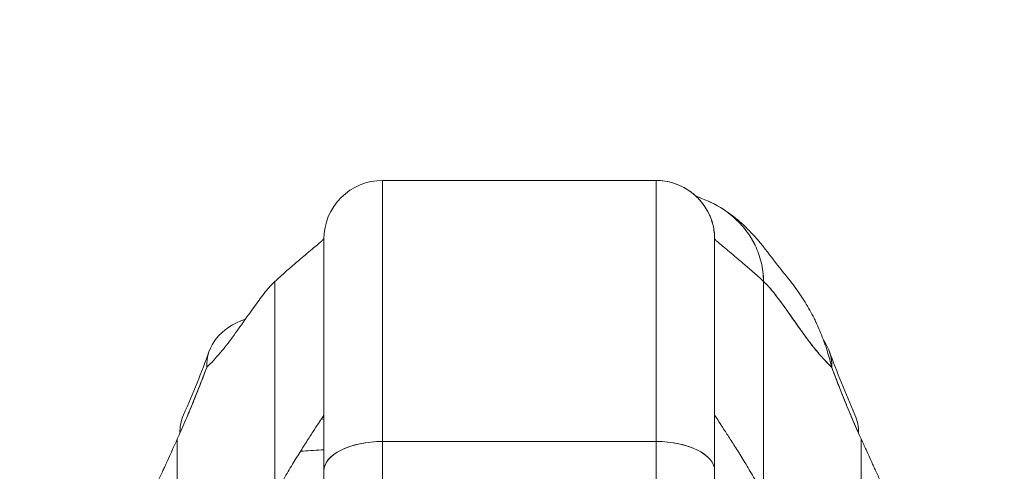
# Model space of a CAD drawing. Header units: inches. Extents: x 16 to 427, y 4 to 276.
# Tile 37 of 111: x 196.872 to 198.856, y 94.792 to 95.701. Entities that reach past the tile are written whole.
import ezdxf

# ---------------------------------------------------------------- set-up
doc = ezdxf.new("R2010")
doc.units = ezdxf.units.IN
doc.header["$LTSCALE"] = 26
doc.header["$MEASUREMENT"] = 0
doc.layers.get('0').update_dxf_attribs({"lineweight": 0})
doc.layers.add('Dimension (ANSI)', color=7, linetype='Continuous', lineweight=5)
doc.layers.add('Visible (ANSI)', color=7, linetype='Continuous', lineweight=5)
doc.styles.add('ROMANS', font='tahoma.ttf')
doc.dimstyles.new('Default (ANSI)', dxfattribs={"dimscale": 26, "dimtxt": 0.07, "dimasz": 0.07, "dimexe": 0.125, "dimexo": 0.0625, "dimgap": 0.031496, "dimtad": 0, "dimtih": 1, "dimtoh": 1, "dimrnd": 1e-08, "dimzin": 0, "dimdsep": 46, "dimtxsty": 'ROMANS', "dimblk": 'Filled-1', "dimcen": 0.09, "dimdle": 0.393701, "dimclrd": 256, "dimclre": 256, "dimclrt": 256, "dimadec": 0, "dimazin": 0, "dimtfac": 0.928571, "dimtofl": 0, "dimtmove": 0, "dimatfit": 3, "dimfxl": 1, "dimtolj": 1, "dimtzin": 0, "dimlwd": -1, "dimlwe": -1, "dimarcsym": 0})

# ---------------------------------------------------------------- blocks, each defined once
blk = doc.blocks.new('Filled-1')
at = {"color": 0}
for p, q in [((0, 0), (-1, 0.1786)), ((-1, 0.1786), (-1, -0.1786)), ((-1, 0), (0, 0)), ((-1, -0.1786), (0, 0))]:
    blk.add_line(p, q, dxfattribs=at)
at = {"color": 0, "flags": 128}
blk.add_lwpolyline([(-1, -0.1786), (0, 0), (-1, 0.1786), (-1, -0.1786)], dxfattribs=at)
at = {"color": 0}
blk.add_solid([(-1, -0.1786), (0, 0), (-1, 0.1786), (-1, -0.1786)], dxfattribs=at)
blk = doc.blocks.new('*D24')
at = {"layer": 'Defpoints', "color": 0, "transparency": 16777216}
for p in [(165.129, 97.5691), (165.129, 92.866), (200.5665, 92.866)]:
    blk.add_point(p, dxfattribs=at)
at = {"layer": 'Dimension (ANSI)', "transparency": 16777216}
for p, q in [((165.129, 94.491), (165.129, 100.8191)), ((200.5665, 94.491), (200.5665, 100.8191)), ((166.949, 97.5691), (174.4047, 97.5691)), ((198.7465, 97.5691), (191.2907, 97.5691))]:
    blk.add_line(p, q, dxfattribs=at)
at = {"layer": 'Dimension (ANSI)', "transparency": 16777216, "xscale": 1.820000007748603, "yscale": 1.820000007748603, "zscale": 1.820000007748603, "rotation": 180}
blk.add_blockref('Filled-1', (165.129, 97.5691), dxfattribs=at)
at = {"layer": 'Dimension (ANSI)', "transparency": 16777216, "xscale": 1.820000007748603, "yscale": 1.820000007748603, "zscale": 1.820000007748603}
blk.add_blockref('Filled-1', (200.5665, 97.5691), dxfattribs=at)
at = {"layer": 'Dimension (ANSI)', "transparency": 16777216, "insert": (182.8477, 97.5691), "char_height": 1.82, "attachment_point": 5, "style": 'ROMANS'}
blk.add_mtext('\\A1;\\fTahoma|b0|i0;\\H1.8200;35.44\\P\\fTahoma|b0|i0;\\H1.8200;DOOR WIDTH', dxfattribs=at)
blk = doc.blocks.new('*D25')
at = {"layer": 'Defpoints', "color": 0, "transparency": 16777216}
for p in [(201.256, 97.5691), (200.5665, 92.866), (201.256, 91.7844)]:
    blk.add_point(p, dxfattribs=at)
at = {"layer": 'Dimension (ANSI)', "transparency": 16777216}
for p, q in [((200.5665, 94.491), (200.5665, 100.8191)), ((201.256, 93.4094), (201.256, 100.8191)), ((198.7465, 97.5691), (196.9265, 97.5691)), ((203.076, 97.5691), (204.896, 97.5691))]:
    blk.add_line(p, q, dxfattribs=at)
at = {"layer": 'Dimension (ANSI)', "transparency": 16777216, "xscale": 1.820000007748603, "yscale": 1.820000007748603, "zscale": 1.820000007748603}
blk.add_blockref('Filled-1', (200.5665, 97.5691), dxfattribs=at)
at = {"layer": 'Dimension (ANSI)', "transparency": 16777216, "xscale": 1.820000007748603, "yscale": 1.820000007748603, "zscale": 1.820000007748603, "rotation": 180}
blk.add_blockref('Filled-1', (201.256, 97.5691), dxfattribs=at)
at = {"layer": 'Dimension (ANSI)', "transparency": 16777216, "insert": (208.9698, 97.5691), "char_height": 1.82, "attachment_point": 5, "style": 'ROMANS'}
blk.add_mtext('\\A1;(0.69)', dxfattribs=at)

msp = doc.modelspace()

# ---------------------------------------------------------------- linework, layer by layer
at = {"layer": 'Visible (ANSI)'}
for p, q in [((198.1546, 95.3773), (197.6034, 95.3773)), ((197.6034, 94.8517), (197.6034, 95.3773)), ((197.6034, 95.3773), (198.1546, 95.3773)), ((197.6034, 95.3773), (197.6034, 94.8517)), ((198.1546, 94.8517), (198.1546, 95.3773)), ((198.1546, 95.3773), (198.1546, 94.8517)), ((197.4853, 95.2592), (197.4853, 94.7926)), ((198.2727, 94.7926), (198.2727, 95.2592)), ((197.3868, 94.7438), (197.3868, 95.1741)), ((197.3868, 95.1741), (197.3868, 94.7438)), ((198.3711, 95.1741), (198.3711, 94.7438)), ((198.3711, 94.7438), (198.3711, 95.1741)), ((197.4821, 94.9), (197.4853, 94.9)), ((197.4853, 94.9), (197.4821, 94.9)), ((197.19, 94.5716), (197.19, 94.8568)), ((197.19, 94.8568), (197.19, 94.5716)), ((198.5679, 94.5716), (198.5679, 94.8568)), ((198.5679, 94.8568), (198.5679, 94.5716)), ((198.1546, 94.8517), (197.6034, 94.8517)), ((197.6034, 94.8517), (198.1546, 94.8517)), ((197.6034, 94.7494), (197.6034, 94.8517)), ((197.6034, 94.8517), (197.6034, 94.7494)), ((198.1546, 94.7494), (198.1546, 94.8517)), ((198.1546, 94.8517), (198.1546, 94.7494)), ((197.4853, 94.7926), (197.4853, 94.6907)), ((197.4853, 94.6907), (197.4853, 94.7926)), ((198.2727, 94.6903), (198.2727, 94.7926)), ((198.2727, 94.7926), (198.2727, 94.6903))]:
    msp.add_line(p, q, dxfattribs=at)
for centre, radius, start, end in [((197.6034, 95.2592), 0.1181, 90, 180.0001), ((198.1546, 95.2592), 0.1181, 360, 90), ((197.4611, 94.8213), 0.0787, 72.0976, 75.6904)]:
    msp.add_arc(centre, radius, start, end, dxfattribs=at)
for centre, major_axis, ratio, start_param, end_param in [((197.4396, 94.967), (-0.1852, 0.0668), 0.666321, 5.580356, 6.537315), ((198.3184, 94.967), (0.1852, 0.0668), 0.666321, 6.029055, 6.468516), ((197.3826, 94.8257), (-0.1801, 0.0795), 0.655934, 6.009185, 6.009266), ((198.3753, 94.8257), (0.1801, 0.0795), 0.655934, 0.27392, 0.274), ((197.3826, 94.8257), (-0.1801, 0.0795), 0.655934, 0.000024, 0.289944), ((198.3753, 94.8257), (0.1801, 0.0795), 0.655934, 5.993241, 6.283161), ((197.1589, 95.1712), (0.0707, 0.4228), 0.273863, 3.921138, 3.960246), ((198.599, 95.1712), (0.0707, -0.4228), 0.273863, 5.464532, 5.50364), ((197.6034, 94.7926), (-0.1181, 0), 0.5, 4.712389, 6.283186), ((197.6034, 94.7926), (-0.1181, 0), 0.5, 4.712389, 6.283185), ((198.1546, 94.7926), (0.1181, 0), 0.5, 6.283185, 7.853982), ((198.1546, 94.7926), (0.1181, 0), 0.5, 0, 1.570796)]:
    msp.add_ellipse(centre, major_axis=major_axis, ratio=ratio, start_param=start_param, end_param=end_param, dxfattribs=at)
for points, knots in [([(198.2727, 95.2592), (198.2727, 95.2642), (198.2724, 95.269), (198.2718, 95.2734), (198.2713, 95.2779), (198.2705, 95.2821), (198.2695, 95.2861), (198.2686, 95.2901), (198.2675, 95.2938), (198.2663, 95.2974), (198.2651, 95.301), (198.2637, 95.3043), (198.2623, 95.3075), (198.2609, 95.3107), (198.2593, 95.3138), (198.2577, 95.3167), (198.2561, 95.3197), (198.2543, 95.3225), (198.2525, 95.3252), (198.2506, 95.3279), (198.2487, 95.3306), (198.2466, 95.3331), (198.2446, 95.3357), (198.2424, 95.3382), (198.24, 95.3407), (198.2377, 95.3431), (198.2352, 95.3455), (198.2325, 95.3479), (198.2298, 95.3502), (198.227, 95.3526), (198.2239, 95.3548), (198.2207, 95.3571), (198.2174, 95.3592), (198.2138, 95.3613), (198.2102, 95.3634), (198.2063, 95.3654), (198.2021, 95.3673), (198.1979, 95.3691), (198.1934, 95.3708), (198.1885, 95.3723), (198.1836, 95.3738), (198.1783, 95.375), (198.1726, 95.3759), (198.167, 95.3768), (198.161, 95.3773), (198.1546, 95.3773)], [0, 0, 0, 0, 0.066667, 0.066667, 0.066667, 0.133333, 0.133333, 0.133333, 0.2, 0.2, 0.2, 0.266667, 0.266667, 0.266667, 0.333333, 0.333333, 0.333333, 0.4, 0.4, 0.4, 0.466667, 0.466667, 0.466667, 0.533333, 0.533333, 0.533333, 0.6, 0.6, 0.6, 0.666667, 0.666667, 0.666667, 0.733333, 0.733333, 0.733333, 0.8, 0.8, 0.8, 0.866667, 0.866667, 0.866667, 0.933333, 0.933333, 0.933333, 1, 1, 1, 1]), ([(198.2597, 95.3356), (198.2606, 95.3352), (198.2678, 95.332), (198.2806, 95.3253), (198.2967, 95.3149), (198.3112, 95.3032), (198.3243, 95.2906), (198.3358, 95.277), (198.3459, 95.2624), (198.3545, 95.2469), (198.3615, 95.2303), (198.3668, 95.2128), (198.3702, 95.1942), (198.3711, 95.1809), (198.3711, 95.1741)], [0.2563835, 0.2563835, 0.2563835, 0.2563835, 0.2666667, 0.3333333, 0.4, 0.4666667, 0.5333333, 0.6, 0.6666667, 0.7333333, 0.8, 0.8666667, 0.9333333, 1, 1, 1, 1]), ([(198.3711, 95.1741), (198.3711, 95.1809), (198.3707, 95.1876), (198.3699, 95.194), (198.3691, 95.2004), (198.368, 95.2066), (198.3665, 95.2126), (198.365, 95.2186), (198.3633, 95.2245), (198.3612, 95.2302), (198.3592, 95.2359), (198.3568, 95.2414), (198.3542, 95.2467), (198.3516, 95.252), (198.3488, 95.2572), (198.3457, 95.2622), (198.3425, 95.2673), (198.3392, 95.2721), (198.3356, 95.2768), (198.332, 95.2815), (198.3281, 95.2861), (198.324, 95.2904), (198.3199, 95.2948), (198.3156, 95.299), (198.311, 95.3031), (198.3064, 95.3071), (198.3015, 95.311), (198.2964, 95.3147), (198.2913, 95.3183), (198.2859, 95.3218), (198.2803, 95.3251), (198.2747, 95.3284), (198.2687, 95.3315), (198.2626, 95.3343), (198.2616, 95.3348), (198.2606, 95.3352), (198.2597, 95.3356)], [0, 0, 0, 0, 0.0666667, 0.0666667, 0.0666667, 0.1333333, 0.1333333, 0.1333333, 0.2, 0.2, 0.2, 0.2666667, 0.2666667, 0.2666667, 0.3333333, 0.3333333, 0.3333333, 0.4, 0.4, 0.4, 0.4666667, 0.4666667, 0.4666667, 0.5333333, 0.5333333, 0.5333333, 0.6, 0.6, 0.6, 0.6666667, 0.6666667, 0.6666667, 0.7333333, 0.7333333, 0.7333333, 0.7436165, 0.7436165, 0.7436165, 0.7436165]), ([(198.2597, 95.3356), (198.2733, 95.3296), (198.285, 95.3229), (198.3057, 95.3091), (198.3146, 95.3019), (198.3349, 95.2843), (198.3444, 95.2743), (198.3693, 95.2465), (198.3812, 95.2307), (198.4027, 95.2028), (198.4117, 95.1912), (198.4167, 95.1853)], [0, 0, 0, 0, 0.135979, 0.135979, 0.285036, 0.285036, 0.528896, 0.528896, 1.016137, 1.016137, 1.539619, 1.539619, 1.539619, 1.539619]), ([(197.3868, 95.1741), (197.3943, 95.1811), (197.4015, 95.1875), (197.4083, 95.1935), (197.4151, 95.1995), (197.4215, 95.2051), (197.4275, 95.2102), (197.4335, 95.2153), (197.4392, 95.22), (197.4443, 95.2244), (197.4495, 95.2287), (197.4543, 95.2327), (197.4585, 95.2362), (197.4628, 95.2398), (197.4666, 95.243), (197.4699, 95.2458), (197.4732, 95.2486), (197.4761, 95.251), (197.4783, 95.253), (197.4806, 95.255), (197.4823, 95.2565), (197.4835, 95.2575), (197.4847, 95.2586), (197.4853, 95.2592), (197.4853, 95.2592)], [0, 0, 0, 0, 0.125, 0.125, 0.125, 0.25, 0.25, 0.25, 0.375, 0.375, 0.375, 0.5, 0.5, 0.5, 0.625, 0.625, 0.625, 0.75, 0.75, 0.75, 0.875, 0.875, 0.875, 1, 1, 1, 1]), ([(197.4853, 95.2592), (197.4853, 95.2591), (197.4853, 95.2545), (197.4853, 95.2451), (197.4853, 95.2357), (197.4853, 95.2215), (197.4853, 95.203), (197.4853, 95.1844), (197.4853, 95.1613), (197.4853, 95.1341), (197.4853, 95.107), (197.4853, 95.0757), (197.4853, 95.0407), (197.4853, 95.0057), (197.4853, 94.9669), (197.4853, 94.9254), (197.4853, 94.8839), (197.4853, 94.8398), (197.4853, 94.7926)], [0, 0, 0, 0, 0.166667, 0.166667, 0.166667, 0.333333, 0.333333, 0.333333, 0.5, 0.5, 0.5, 0.666667, 0.666667, 0.666667, 0.833333, 0.833333, 0.833333, 1, 1, 1, 1]), ([(198.2727, 95.2592), (198.2727, 95.2591), (198.2727, 95.2545), (198.2727, 95.2451), (198.2727, 95.2357), (198.2727, 95.2216), (198.2727, 95.203), (198.2727, 95.1844), (198.2727, 95.1613), (198.2727, 95.1342), (198.2727, 95.107), (198.2727, 95.0757), (198.2727, 95.0407), (198.2727, 95.0057), (198.2727, 94.9669), (198.2727, 94.9255), (198.2727, 94.884), (198.2727, 94.8398), (198.2727, 94.7926)], [0, 0, 0, 0, 0.166667, 0.166667, 0.166667, 0.333333, 0.333333, 0.333333, 0.5, 0.5, 0.5, 0.666667, 0.666667, 0.666667, 0.833333, 0.833333, 0.833333, 1, 1, 1, 1]), ([(198.2727, 95.2592), (198.2727, 95.2592), (198.2733, 95.2586), (198.2744, 95.2575), (198.2756, 95.2565), (198.2773, 95.255), (198.2796, 95.253), (198.2819, 95.251), (198.2847, 95.2486), (198.288, 95.2458), (198.2913, 95.243), (198.2951, 95.2398), (198.2994, 95.2362), (198.3037, 95.2327), (198.3084, 95.2287), (198.3136, 95.2244), (198.3188, 95.22), (198.3244, 95.2153), (198.3304, 95.2102), (198.3364, 95.2051), (198.3428, 95.1995), (198.3496, 95.1935), (198.3564, 95.1875), (198.3636, 95.1811), (198.3711, 95.1741)], [0, 0, 0, 0, 0.125, 0.125, 0.125, 0.25, 0.25, 0.25, 0.375, 0.375, 0.375, 0.5, 0.5, 0.5, 0.625, 0.625, 0.625, 0.75, 0.75, 0.75, 0.875, 0.875, 0.875, 1, 1, 1, 1]), ([(198.3711, 95.1741), (198.3636, 95.1811), (198.3564, 95.1875), (198.3496, 95.1935), (198.3428, 95.1995), (198.3364, 95.2051), (198.3304, 95.2102), (198.3244, 95.2153), (198.3188, 95.22), (198.3136, 95.2244), (198.3084, 95.2287), (198.3037, 95.2327), (198.2994, 95.2362), (198.2951, 95.2398), (198.2913, 95.243), (198.288, 95.2458), (198.2847, 95.2486), (198.2819, 95.251), (198.2796, 95.253), (198.2773, 95.255), (198.2756, 95.2565), (198.2744, 95.2575), (198.2733, 95.2586), (198.2727, 95.2592), (198.2727, 95.2592)], [0, 0, 0, 0, 0.125, 0.125, 0.125, 0.25, 0.25, 0.25, 0.375, 0.375, 0.375, 0.5, 0.5, 0.5, 0.625, 0.625, 0.625, 0.75, 0.75, 0.75, 0.875, 0.875, 0.875, 1, 1, 1, 1]), ([(197.2492, 95.0007), (197.2493, 95.0009), (197.2495, 95.001), (197.2496, 95.0012), (197.2589, 95.0101), (197.2678, 95.0199), (197.2764, 95.0301), (197.2851, 95.0404), (197.2934, 95.0511), (197.3014, 95.062), (197.3095, 95.0729), (197.3173, 95.0838), (197.3248, 95.0946), (197.3323, 95.1053), (197.3396, 95.1157), (197.3467, 95.1255), (197.3538, 95.1354), (197.3607, 95.1446), (197.3673, 95.1528), (197.374, 95.161), (197.3805, 95.1682), (197.3868, 95.1741)], [0, 0, 0, 0, 0.002892, 0.002892, 0.002892, 0.169077, 0.169077, 0.169077, 0.335261, 0.335261, 0.335261, 0.501446, 0.501446, 0.501446, 0.667631, 0.667631, 0.667631, 0.833815, 0.833815, 0.833815, 1, 1, 1, 1]), ([(198.3711, 95.1741), (198.3774, 95.1682), (198.3839, 95.161), (198.3906, 95.1528), (198.3973, 95.1446), (198.4041, 95.1354), (198.4112, 95.1255), (198.4183, 95.1157), (198.4256, 95.1053), (198.4331, 95.0946), (198.4407, 95.0838), (198.4484, 95.0729), (198.4565, 95.062), (198.4646, 95.0511), (198.4729, 95.0404), (198.4815, 95.0301), (198.4901, 95.0199), (198.499, 95.0101), (198.5083, 95.0012), (198.5085, 95.001), (198.5086, 95.0009), (198.5088, 95.0007)], [0, 0, 0, 0, 0.166185, 0.166185, 0.166185, 0.332369, 0.332369, 0.332369, 0.498554, 0.498554, 0.498554, 0.664739, 0.664739, 0.664739, 0.830923, 0.830923, 0.830923, 0.997108, 0.997108, 0.997108, 1, 1, 1, 1]), ([(198.5088, 95.0007), (198.5018, 95.0074), (198.495, 95.0146), (198.4884, 95.0221), (198.4818, 95.0296), (198.4754, 95.0374), (198.4691, 95.0454), (198.4628, 95.0534), (198.4567, 95.0616), (198.4508, 95.0698), (198.4448, 95.078), (198.439, 95.0862), (198.4333, 95.0943), (198.4277, 95.1023), (198.4221, 95.1102), (198.4167, 95.1179), (198.4113, 95.1255), (198.406, 95.1328), (198.4008, 95.1396), (198.3957, 95.1465), (198.3906, 95.1529), (198.3857, 95.1587), (198.3807, 95.1645), (198.3759, 95.1697), (198.3711, 95.1741)], [0, 0, 0, 0, 0.125, 0.125, 0.125, 0.25, 0.25, 0.25, 0.375, 0.375, 0.375, 0.5, 0.5, 0.5, 0.625, 0.625, 0.625, 0.75, 0.75, 0.75, 0.875, 0.875, 0.875, 1, 1, 1, 1]), ([(198.4167, 95.1853), (198.4204, 95.1809), (198.424, 95.1765), (198.4275, 95.1719), (198.4296, 95.1692), (198.4317, 95.1665), (198.4338, 95.1637), (198.4411, 95.1538), (198.4482, 95.1433), (198.4548, 95.1325), (198.4613, 95.1219), (198.4674, 95.1109), (198.473, 95.0997), (198.4743, 95.097), (198.4756, 95.0943), (198.4769, 95.0917), (198.477, 95.0915), (198.477, 95.0914), (198.4771, 95.0913), (198.481, 95.083), (198.4846, 95.0747), (198.488, 95.0662), (198.4924, 95.0552), (198.4963, 95.0441), (198.4998, 95.033), (198.5032, 95.0222), (198.5062, 95.0113), (198.5088, 95.0007)], [0.6350405, 0.6350405, 0.6350405, 0.6350405, 0.6666667, 0.6666667, 0.6666667, 0.6854252, 0.6854252, 0.6854252, 0.7522649, 0.7522649, 0.7522649, 0.8172891, 0.8172891, 0.8172891, 0.8325931, 0.8325931, 0.8325931, 0.8333333, 0.8333333, 0.8333333, 0.8801527, 0.8801527, 0.8801527, 0.940933, 0.940933, 0.940933, 1, 1, 1, 1]), ([(197.1951, 94.8682), (197.2013, 94.882), (197.2074, 94.8961), (197.2135, 94.9106), (197.2158, 94.9161), (197.2182, 94.9217), (197.2205, 94.9273), (197.2206, 94.9276), (197.2208, 94.9279), (197.2209, 94.9283), (197.2245, 94.937), (197.2281, 94.9458), (197.2316, 94.9547), (197.2376, 94.9697), (197.2434, 94.9851), (197.2492, 95.0007)], [0, 0, 0, 0, 0.333333, 0.333333, 0.333333, 0.461137, 0.461137, 0.461137, 0.468697, 0.468697, 0.468697, 0.666667, 0.666667, 0.666667, 1, 1, 1, 1]), ([(197.2492, 95.0007), (197.2432, 94.9844), (197.237, 94.9682), (197.2305, 94.952), (197.2243, 94.9363), (197.2178, 94.9206), (197.2111, 94.9049), (197.2059, 94.8927), (197.2006, 94.8805), (197.1951, 94.8682)], [0, 0, 0, 0, 0.368344, 0.368344, 0.368344, 0.724557, 0.724557, 0.724557, 1, 1, 1, 1]), ([(198.5088, 95.0007), (198.5145, 94.9851), (198.5204, 94.9697), (198.5263, 94.9547), (198.5299, 94.9458), (198.5334, 94.937), (198.537, 94.9283), (198.5372, 94.9279), (198.5373, 94.9276), (198.5374, 94.9273), (198.5398, 94.9217), (198.5421, 94.9161), (198.5444, 94.9106), (198.5505, 94.8961), (198.5567, 94.882), (198.5628, 94.8682)], [0, 0, 0, 0, 0.333333, 0.333333, 0.333333, 0.531303, 0.531303, 0.531303, 0.538863, 0.538863, 0.538863, 0.666667, 0.666667, 0.666667, 1, 1, 1, 1]), ([(198.5628, 94.8682), (198.5574, 94.8805), (198.552, 94.8927), (198.5468, 94.9049), (198.5401, 94.9206), (198.5337, 94.9363), (198.5274, 94.952), (198.521, 94.9682), (198.5147, 94.9844), (198.5088, 95.0007)], [0, 0, 0, 0, 0.2755, 0.2755, 0.2755, 0.631774, 0.631774, 0.631774, 1, 1, 1, 1]), ([(197.4853, 94.9048), (197.4853, 94.9048), (197.4845, 94.9036), (197.483, 94.9013), (197.4815, 94.899), (197.4793, 94.8956), (197.4765, 94.8914), (197.4737, 94.8871), (197.4703, 94.882), (197.4665, 94.8761), (197.4626, 94.8702), (197.4583, 94.8635), (197.4536, 94.8562), (197.449, 94.8489), (197.4439, 94.841), (197.4386, 94.8326), (197.4333, 94.8241), (197.4277, 94.8151), (197.422, 94.8057), (197.4163, 94.7963), (197.4104, 94.7864), (197.4045, 94.7761), (197.3986, 94.7657), (197.3927, 94.755), (197.3868, 94.7438)], [0, 0, 0, 0, 0.125, 0.125, 0.125, 0.25, 0.25, 0.25, 0.375, 0.375, 0.375, 0.5, 0.5, 0.5, 0.625, 0.625, 0.625, 0.75, 0.75, 0.75, 0.875, 0.875, 0.875, 1, 1, 1, 1]), ([(198.2727, 94.9048), (198.2727, 94.9048), (198.2735, 94.9036), (198.275, 94.9013), (198.2765, 94.899), (198.2787, 94.8956), (198.2814, 94.8914), (198.2842, 94.8871), (198.2876, 94.882), (198.2914, 94.8761), (198.2953, 94.8702), (198.2996, 94.8635), (198.3043, 94.8562), (198.309, 94.8489), (198.314, 94.841), (198.3193, 94.8326), (198.3246, 94.8241), (198.3302, 94.8151), (198.3359, 94.8057), (198.3416, 94.7963), (198.3475, 94.7864), (198.3534, 94.7761), (198.3593, 94.7657), (198.3652, 94.755), (198.3711, 94.7438)], [0, 0, 0, 0, 0.125, 0.125, 0.125, 0.25, 0.25, 0.25, 0.375, 0.375, 0.375, 0.5, 0.5, 0.5, 0.625, 0.625, 0.625, 0.75, 0.75, 0.75, 0.875, 0.875, 0.875, 1, 1, 1, 1]), ([(198.3711, 94.7438), (198.3652, 94.755), (198.3593, 94.7657), (198.3534, 94.7761), (198.3475, 94.7864), (198.3416, 94.7963), (198.3359, 94.8057), (198.3302, 94.8151), (198.3246, 94.8241), (198.3193, 94.8326), (198.314, 94.841), (198.309, 94.8489), (198.3043, 94.8562), (198.2996, 94.8635), (198.2953, 94.8702), (198.2914, 94.8761), (198.2876, 94.882), (198.2842, 94.8871), (198.2814, 94.8914), (198.2787, 94.8956), (198.2765, 94.899), (198.275, 94.9013), (198.2735, 94.9036), (198.2727, 94.9048), (198.2727, 94.9048)], [0, 0, 0, 0, 0.125, 0.125, 0.125, 0.25, 0.25, 0.25, 0.375, 0.375, 0.375, 0.5, 0.5, 0.5, 0.625, 0.625, 0.625, 0.75, 0.75, 0.75, 0.875, 0.875, 0.875, 1, 1, 1, 1]), ([(197.1205, 94.7281), (197.122, 94.7282), (197.1236, 94.7291), (197.1253, 94.7305), (197.1262, 94.7313), (197.1271, 94.7322), (197.1281, 94.7333), (197.1295, 94.7348), (197.1309, 94.7366), (197.1324, 94.7387), (197.134, 94.741), (197.1358, 94.7436), (197.1377, 94.7468), (197.1402, 94.7509), (197.1429, 94.7559), (197.146, 94.7618), (197.1473, 94.7644), (197.1487, 94.7671), (197.1501, 94.77), (197.1531, 94.7761), (197.1563, 94.783), (197.16, 94.7909), (197.1612, 94.7936), (197.1625, 94.7964), (197.1639, 94.7994), (197.1649, 94.8015), (197.1659, 94.8037), (197.1669, 94.806), (197.1693, 94.8114), (197.1719, 94.8171), (197.1746, 94.8232), (197.1764, 94.8271), (197.1782, 94.8311), (197.1801, 94.8353), (197.1832, 94.8422), (197.1865, 94.8494), (197.19, 94.8568)], [0, 0, 0, 0, 0.13127, 0.13127, 0.13127, 0.2, 0.2, 0.2, 0.295706, 0.295706, 0.295706, 0.4, 0.4, 0.4, 0.539952, 0.539952, 0.539952, 0.6, 0.6, 0.6, 0.725303, 0.725303, 0.725303, 0.768562, 0.768562, 0.768562, 0.8, 0.8, 0.8, 0.873831, 0.873831, 0.873831, 0.921366, 0.921366, 0.921366, 1, 1, 1, 1]), ([(198.5679, 94.8568), (198.5714, 94.8494), (198.5747, 94.8422), (198.5779, 94.8353), (198.5797, 94.8311), (198.5816, 94.8271), (198.5833, 94.8232), (198.586, 94.8171), (198.5886, 94.8114), (198.591, 94.806), (198.5921, 94.8037), (198.5931, 94.8015), (198.594, 94.7994), (198.5954, 94.7964), (198.5967, 94.7936), (198.5979, 94.7909), (198.6016, 94.783), (198.6049, 94.7761), (198.6078, 94.77), (198.6093, 94.7671), (198.6106, 94.7644), (198.612, 94.7618), (198.615, 94.7559), (198.6178, 94.7509), (198.6203, 94.7468), (198.6221, 94.7436), (198.6239, 94.741), (198.6255, 94.7387), (198.627, 94.7366), (198.6285, 94.7348), (198.6298, 94.7333), (198.6308, 94.7322), (198.6317, 94.7313), (198.6326, 94.7305), (198.6344, 94.7291), (198.6359, 94.7282), (198.6374, 94.7281)], [0, 0, 0, 0, 0.078629, 0.078629, 0.078629, 0.12616, 0.12616, 0.12616, 0.2, 0.2, 0.2, 0.231421, 0.231421, 0.231421, 0.274676, 0.274676, 0.274676, 0.4, 0.4, 0.4, 0.460013, 0.460013, 0.460013, 0.6, 0.6, 0.6, 0.704237, 0.704237, 0.704237, 0.8, 0.8, 0.8, 0.868687, 0.868687, 0.868687, 1, 1, 1, 1]), ([(197.4853, 94.835), (197.4715, 94.8342), (197.4575, 94.8334), (197.4434, 94.8325), (197.4417, 94.8324), (197.44, 94.8322), (197.4383, 94.8321)], [0.28526649, 0.28526649, 0.28526649, 0.28526649, 0.33333333, 0.33333333, 0.33333333, 0.33912449, 0.33912449, 0.33912449, 0.33912449])]:
    msp.add_open_spline(points, degree=3, knots=knots, dxfattribs=at)
for points in [[(198.2346, 95.346), (198.2349, 95.3459), (198.2344, 95.3467), (198.2597, 95.3356)], [(198.2393, 95.3415), (198.2392, 95.3415), (198.2391, 95.3416), (198.2391, 95.3417)], [(198.2679, 95.2924), (198.2679, 95.2924), (198.2679, 95.2924), (198.2679, 95.2924)], [(197.2025, 94.9052), (197.2216, 94.9484), (197.2389, 94.9909), (197.2544, 95.0339)], [(198.5035, 95.0339), (198.519, 94.9909), (198.5364, 94.9484), (198.5554, 94.9052)]]:
    msp.add_open_spline(points, degree=3, dxfattribs=at)

# ---------------------------------------------------------------- dimensions: what is measured, and where the dimension line sits
at = {"layer": 'Dimension (ANSI)'}
for base, p2, text, picture, middle in [((165.129, 97.5691), (165.129, 92.866), '\\fTahoma|b0|i0;\\H1.8200;<>\\P\\fTahoma|b0|i0;\\H1.8200;DOOR WIDTH', '*D24', (182.8477, 97.5691)), ((201.256, 97.5691), (201.256, 91.7844), '(<>)', '*D25', (208.9698, 97.5691))]:
    dim = msp.add_linear_dim(base=base, p1=(200.5665, 92.866), p2=p2, angle=180, text=text, dimstyle='Default (ANSI)', override={"dimgap": 0.031496, "dimtih": 0, "dimtoh": 0, "dimdec": 2, "dimtol": 0, "dimlim": 0, "dimtp": 0, "dimtm": 0, "dimtdec": 2, "dimatfit": 1}, dxfattribs=at)
    dim.commit()
    dim.dimension.update_dxf_attribs({"geometry": picture, "text_midpoint": middle, "dimtype": 160})

doc.saveas('drawing.dxf')
